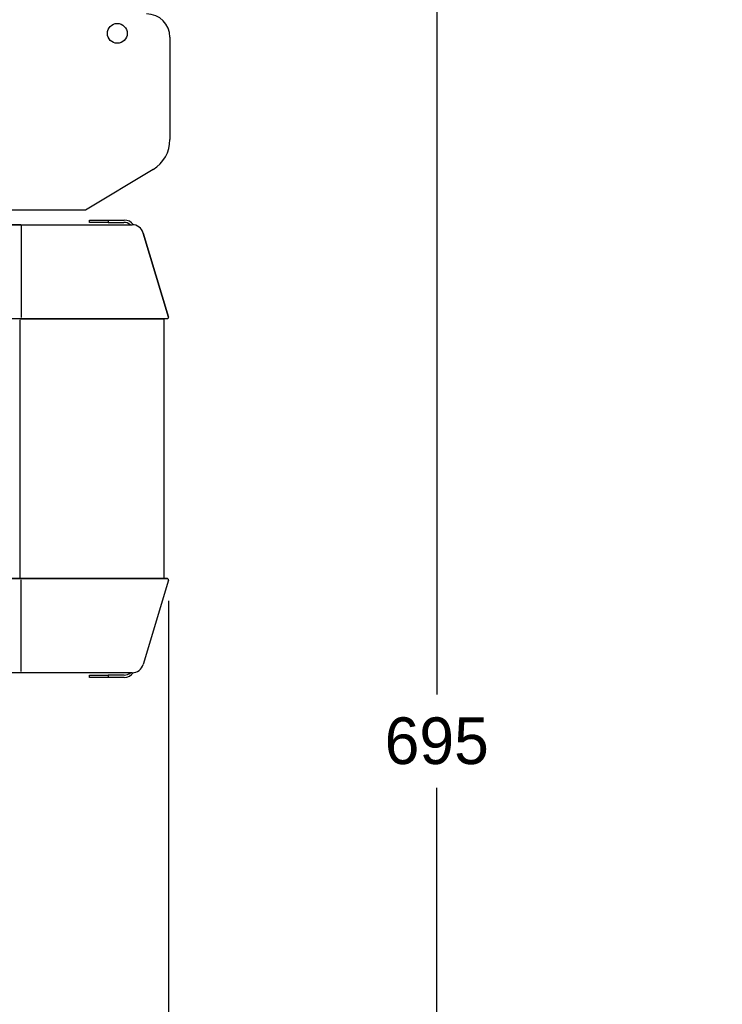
# Model space of a CAD drawing. Header units: millimetres. Extents: x -241 to 2698, y 66 to 2144.
# Tile 10 of 45: x 879 to 1180, y 1234 to 1656. Entities that reach past the tile are written whole.
import ezdxf

# ---------------------------------------------------------------- set-up
doc = ezdxf.new("R2010")
doc.units = ezdxf.units.MM
doc.dimstyles.get("Standard").update_dxf_attribs({"dimtxt": 20, "dimasz": 10, "dimexe": 9, "dimexo": 9, "dimgap": 10, "dimtad": 0, "dimtih": 1, "dimtoh": 1, "dimdsep": 46, "dimtxsty": 'Standard', "dimcen": 0.09, "dimadec": 0, "dimazin": 0, "dimtfac": 1, "dimtofl": 0, "dimtmove": 0, "dimatfit": 3, "dimfxl": 0, "dimtolj": 1, "dimtzin": 0, "dimarcsym": 0})

# ---------------------------------------------------------------- blocks, each defined once
blk = doc.blocks.new('*D9')
at = {"color": 0, "lineweight": -2}
for p, q in [((851.42, 1694.59), (1066.31, 1694.59)), ((1057.31, 1684.59), (1057.31, 1366.76)), ((1057.31, 1008.94), (1057.31, 1326.76)), ((1474.71, 998.94), (1048.31, 998.94))]:
    blk.add_line(p, q, dxfattribs=at)
at = {"color": 0, "lineweight": 18}
for points in [[(1055.64, 1684.59), (1058.98, 1684.59), (1057.31, 1694.59)], [(1055.64, 1008.94), (1058.98, 1008.94), (1057.31, 998.94)]]:
    blk.add_solid(points, dxfattribs=at)
at = {"layer": 'Defpoints', "color": 0, "lineweight": 18}
for p in [(842.42, 1694.59), (1057.31, 1694.59), (1483.71, 998.94)]:
    blk.add_point(p, dxfattribs=at)
at = {"color": 0, "lineweight": 18, "insert": (1057.31, 1346.76), "char_height": 20, "attachment_point": 5}
blk.add_mtext('\\A1;695', dxfattribs=at)
blk = doc.blocks.new('*D11')
at = {"color": 0, "lineweight": -2}
for p, q in [((942.38, 1406.87), (942.38, 789.01)), ((518.17, 884.3), (518.17, 789.01)), ((528.17, 798.01), (693.61, 798.01)), ((932.38, 798.01), (766.94, 798.01))]:
    blk.add_line(p, q, dxfattribs=at)
at = {"color": 0, "lineweight": 18}
for points in [[(528.17, 799.68), (528.17, 796.35), (518.17, 798.01)], [(932.38, 799.68), (932.38, 796.35), (942.38, 798.01)]]:
    blk.add_solid(points, dxfattribs=at)
at = {"layer": 'Defpoints', "color": 0, "lineweight": 18}
for p in [(942.38, 1415.87), (518.17, 893.3), (942.38, 798.01)]:
    blk.add_point(p, dxfattribs=at)
at = {"color": 0, "lineweight": 18, "insert": (730.27, 798.01), "char_height": 20, "attachment_point": 5}
blk.add_mtext('\\A1;425', dxfattribs=at)

msp = doc.modelspace()

# ---------------------------------------------------------------- linework, layer by layer
for p, q in [((942.989, 1648.402), (942.989, 1604.589)), ((935.722, 1591.736), (906.756, 1574.306)), ((906.756, 1574.306), (638.079, 1574.306)), ((908.49, 1570.05), (916.49, 1570.05)), ((908.49, 1569.05), (908.49, 1570.05)), ((916.49, 1570.05), (923.341, 1570.05)), ((916.49, 1570.05), (916.49, 1569.05)), ((879.09, 1568.05), (637.918, 1568.05)), ((637.918, 1568.05), (879.09, 1568.05)), ((879.09, 1568.05), (926.771, 1568.05)), ((879.091, 1568.05), (926.773, 1568.05)), ((879.179, 1567.55), (879.179, 1528.232)), ((916.49, 1569.05), (908.49, 1569.05)), ((916.49, 1569.05), (923.237, 1569.05)), ((942.356, 1528.375), (931.562, 1564.482)), ((931.562, 1564.482), (942.356, 1528.375)), ((879.09, 1527.732), (771.858, 1527.732)), ((878.898, 1527.732), (940.26, 1527.732)), ((941.877, 1527.732), (879.09, 1527.732)), ((878.645, 1527.232), (878.645, 1416.869)), ((940.418, 1527.232), (940.418, 1416.869)), ((940.418, 1527.232), (940.418, 1416.869)), ((879.09, 1416.369), (771.858, 1416.369)), ((771.858, 1416.369), (879.09, 1416.369)), ((940.26, 1416.369), (878.898, 1416.369)), ((879.09, 1416.369), (941.877, 1416.369)), ((941.878, 1416.369), (879.091, 1416.369)), ((879.179, 1376.55), (879.179, 1415.869)), ((942.356, 1415.726), (931.562, 1379.619)), ((942.356, 1415.725), (931.562, 1379.618)), ((879.09, 1376.05), (637.918, 1376.05)), ((926.771, 1376.05), (879.09, 1376.05)), ((908.49, 1375.05), (916.49, 1375.05)), ((908.49, 1374.05), (908.49, 1375.05)), ((916.49, 1374.05), (908.49, 1374.05)), ((923.372, 1375.05), (916.49, 1375.05)), ((916.49, 1375.05), (916.49, 1374.05)), ((923.341, 1374.05), (916.49, 1374.05))]:
    msp.add_line(p, q)
msp.add_circle((920.418, 1650.052), 4.25)
for centre, radius, start, end in [((932.989, 1648.402), 10, 0, 90), ((927.989, 1604.589), 15, 301.03671, 0), ((923.341, 1565.05), 5, 36.36122, 90), ((923.237, 1565.05), 4, 48.59111, 90), ((926.771, 1563.05), 5, 16.64434, 90), ((940.918, 1527.232), 0.5, 90, 180), ((941.877, 1528.232), 0.5, 270, 16.64434), ((940.918, 1416.869), 0.5, 180, 270), ((941.877, 1415.869), 0.5, 343.35566, 90), ((923.341, 1379.05), 5, 270, 323.6388), ((923.372, 1379.05), 4, 270, 311.40935), ((926.771, 1381.05), 5, 270, 343.35566)]:
    msp.add_arc(centre, radius, start, end)

# ---------------------------------------------------------------- dimensions: what is measured, and where the dimension line sits
at = {"lineweight": 18}
dim = msp.add_linear_dim(base=(1057.311, 1694.589), p1=(1483.715, 998.937), p2=(842.418, 1694.589), angle=90, text='695', dimstyle='Standard', dxfattribs=at)
dim.commit()
dim.dimension.update_dxf_attribs({"geometry": '*D9', "text_midpoint": (1057.311, 1346.763)})
dim = msp.add_linear_dim(base=(942.377, 798.015), p1=(518.168, 893.3), p2=(942.377, 1415.869), text='425', dimstyle='Standard', dxfattribs=at)
dim.commit()
dim.dimension.update_dxf_attribs({"geometry": '*D11', "text_midpoint": (730.272, 798.015)})

doc.saveas('drawing.dxf')
